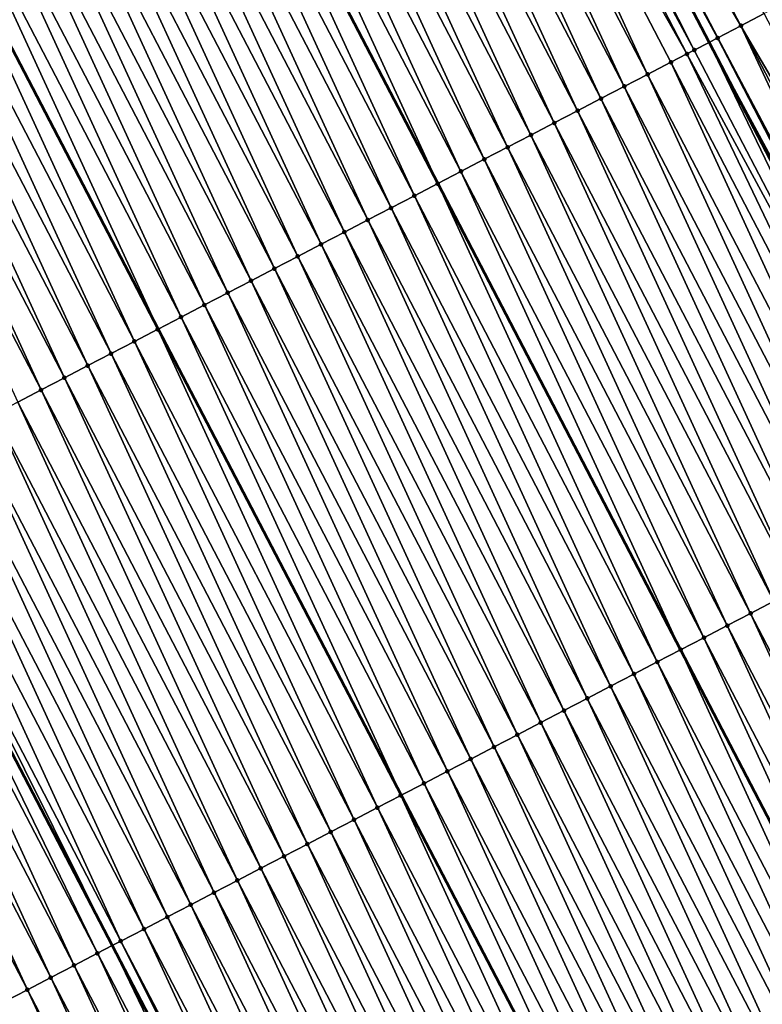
# Model space of a CAD drawing. Header units: feet. Extents: x 2007189 to 2022806, y 818621 to 837694.
# Tile 155 of 256: x 2012386 to 2012414, y 824883 to 824920. Entities that reach past the tile are written whole.
import ezdxf

# ---------------------------------------------------------------- set-up
doc = ezdxf.new("R2010")
doc.units = ezdxf.units.FT
doc.header["$MEASUREMENT"] = 0
for name, color, linetype, lineweight in [('EP_Travel Lane', 172, 'Continuous', 53), ('Road Shots', 141, 'Continuous', 100), ('Road X-Section', 40, 'Continuous', 13), ('STRIPING', 60, 'Continuous', 53)]:
    doc.layers.add(name, color=color, linetype=linetype, lineweight=lineweight)
doc.layers.add('I-77-MM17-21_SB-Surface-TIN', color=7, linetype='Continuous')

msp = doc.modelspace()

# ---------------------------------------------------------------- linework, layer by layer
at = {"layer": 'EP_Travel Lane'}
for points in [[(2012334.261146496, 824991.5414733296, 321.5461022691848), (2012343.499258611, 824973.8050532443, 321.2690840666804), (2012352.737434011, 824956.0685116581, 321.0022149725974), (2012361.975467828, 824938.3322418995, 320.7126199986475), (2012371.213659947, 824920.5956682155, 320.448443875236), (2012380.451794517, 824902.8592050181, 320.1750260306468), (2012389.689958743, 824885.1226848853, 319.9063696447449), (2012398.927849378, 824867.3866900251, 319.5937833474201), (2012408.184139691, 824849.6406150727, 319.2854879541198), (2012417.436144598, 824831.911855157, 318.9825831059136), (2012426.688218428, 824814.1829631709, 318.6900806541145), (2012435.940216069, 824796.4542171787, 318.3860806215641), (2012445.192345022, 824778.7252195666, 318.1018990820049)], [(2012375.431413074, 824990.4303542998, 321.7122245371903), (2012384.669787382, 824972.6934292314, 321.4774082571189), (2012393.908366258, 824954.9561114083, 321.2754336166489), (2012403.146667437, 824937.2193267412, 321.0288704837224), (2012412.384729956, 824919.4830002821, 320.7439888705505), (2012421.622775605, 824901.7467062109, 320.4563986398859), (2012430.860750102, 824884.0105487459, 320.1573852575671), (2012440.104059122, 824866.2892227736, 319.8585158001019), (2012449.356136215, 824848.560324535, 319.5665076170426), (2012458.608219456, 824830.831414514, 319.2754285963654), (2012467.860452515, 824813.1022174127, 319.0069628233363), (2012477.112585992, 824795.3732111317, 318.7234668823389), (2012486.364518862, 824777.6445892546, 318.4096907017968)]]:
    msp.add_polyline3d(points, dxfattribs=at)
at = {"layer": 'I-77-MM17-21_SB-Surface-TIN', "color": 128, "linetype": 'Continuous', "lineweight": -3}
for points in [[(2012413.595169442, 824920.114081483, 320.7033900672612), (2012404.357101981, 824937.8504169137, 320.9875121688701), (2012403.470441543, 824937.3879955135, 321.026945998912)], [(2012413.595169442, 824920.114081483, 320.7033900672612), (2012414.48190014, 824920.576367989, 320.6752373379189), (2012404.357101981, 824937.8504169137, 320.9875121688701)], [(2012412.708523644, 824919.6516319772, 320.7451743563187), (2012403.470441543, 824937.3879955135, 321.026945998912), (2012403.146667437, 824937.2193267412, 321.0288704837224)], [(2012412.708523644, 824919.6516319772, 320.7451743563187), (2012412.710994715, 824919.6529189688, 320.7451795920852), (2012403.470441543, 824937.3879955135, 321.026945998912)], [(2012413.595169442, 824920.114081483, 320.7033900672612), (2012403.470441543, 824937.3879955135, 321.026945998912), (2012412.710994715, 824919.6529189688, 320.7451795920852)], [(2012411.821597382, 824919.189720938, 320.7419271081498), (2012402.583557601, 824936.9260032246, 321.0304936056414), (2012402.333365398, 824936.7957140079, 321.0288646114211)], [(2012411.821597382, 824919.189720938, 320.7419271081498), (2012402.812138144, 824937.0450550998, 321.0308588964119), (2012402.583557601, 824936.9260032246, 321.0304936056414)], [(2012402.812138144, 824937.0450550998, 321.0308588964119), (2012412.384729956, 824919.4830002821, 320.7439888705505), (2012403.146667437, 824937.2193267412, 321.0288704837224)], [(2012411.821597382, 824919.189720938, 320.7419271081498), (2012412.384729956, 824919.4830002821, 320.7439888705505), (2012402.812138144, 824937.0450550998, 321.0308588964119)], [(2012412.708523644, 824919.6516319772, 320.7451743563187), (2012403.146667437, 824937.2193267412, 321.0288704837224), (2012412.384729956, 824919.4830002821, 320.7439888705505)], [(2012411.540241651, 824919.0432163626, 320.7392235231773), (2012402.333365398, 824936.7957140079, 321.0288646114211), (2012401.696554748, 824936.4642392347, 321.0149487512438)], [(2012411.540241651, 824919.0432163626, 320.7392235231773), (2012411.821597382, 824919.189720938, 320.7419271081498), (2012402.333365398, 824936.7957140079, 321.0288646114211)], [(2012410.047599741, 824918.266177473, 320.7121323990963), (2012401.696554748, 824936.4642392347, 321.0149487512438), (2012400.80953048, 824936.0025163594, 320.9959654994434)], [(2012410.047599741, 824918.266177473, 320.7121323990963), (2012410.934612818, 824918.7279218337, 320.7293188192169), (2012401.696554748, 824936.4642392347, 321.0149487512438)], [(2012410.934612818, 824918.7279218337, 320.7293188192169), (2012411.540241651, 824919.0432163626, 320.7392235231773), (2012401.696554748, 824936.4642392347, 321.0149487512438)], [(2012409.160577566, 824917.8044505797, 320.693485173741), (2012400.80953048, 824936.0025163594, 320.9959654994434), (2012399.922494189, 824935.5408165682, 320.9750517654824)], [(2012410.047599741, 824918.266177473, 320.7121323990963), (2012400.80953048, 824936.0025163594, 320.9959654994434), (2012409.160577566, 824917.8044505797, 320.693485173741)], [(2012408.27356712, 824917.3427011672, 320.6767212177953), (2012399.922494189, 824935.5408165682, 320.9750517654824), (2012399.035486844, 824935.0790612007, 320.9587857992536)], [(2012408.27356712, 824917.3427011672, 320.6767212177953), (2012409.160577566, 824917.8044505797, 320.693485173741), (2012399.922494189, 824935.5408165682, 320.9750517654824)], [(2012407.386571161, 824916.8809239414, 320.6622832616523), (2012399.035486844, 824935.0790612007, 320.9587857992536), (2012398.148478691, 824934.6173073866, 320.9423899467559)], [(2012407.386571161, 824916.8809239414, 320.6622832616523), (2012408.27356712, 824917.3427011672, 320.6767212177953), (2012399.035486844, 824935.0790612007, 320.9587857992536)], [(2012406.499582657, 824916.4191324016, 320.649042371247), (2012398.148478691, 824934.6173073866, 320.9423899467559), (2012397.261476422, 824934.1555422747, 320.9269389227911)], [(2012406.499582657, 824916.4191324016, 320.649042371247), (2012407.386571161, 824916.8809239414, 320.6622832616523), (2012398.148478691, 824934.6173073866, 320.9423899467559)], [(2012405.612573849, 824915.9573798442, 320.6325414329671), (2012397.261476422, 824934.1555422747, 320.9269389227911), (2012396.374452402, 824933.6938189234, 320.9079954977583)], [(2012405.612573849, 824915.9573798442, 320.6325414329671), (2012406.499582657, 824916.4191324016, 320.649042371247), (2012397.261476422, 824934.1555422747, 320.9269389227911)], [(2012404.725549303, 824915.4956575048, 320.613513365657), (2012396.374452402, 824933.6938189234, 320.9079954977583), (2012395.487421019, 824933.2321097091, 320.8878697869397)], [(2012404.725549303, 824915.4956575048, 320.613513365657), (2012405.612573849, 824915.9573798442, 320.6325414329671), (2012396.374452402, 824933.6938189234, 320.9079954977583)], [(2012403.838544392, 824915.033897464, 320.5976382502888), (2012395.487421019, 824933.2321097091, 320.8878697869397), (2012394.600402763, 824932.7703752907, 320.8698518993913)], [(2012403.838544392, 824915.033897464, 320.5976382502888), (2012404.725549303, 824915.4956575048, 320.613513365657), (2012395.487421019, 824933.2321097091, 320.8878697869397)], [(2012402.951543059, 824914.5721305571, 320.5823373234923), (2012394.600402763, 824932.7703752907, 320.8698518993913), (2012393.713400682, 824932.308609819, 320.8544309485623)], [(2012402.951543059, 824914.5721305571, 320.5823373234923), (2012403.838544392, 824915.033897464, 320.5976382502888), (2012394.600402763, 824932.7703752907, 320.8698518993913)], [(2012393.713400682, 824932.308609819, 320.8544309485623), (2012392.826371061, 824931.8468945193, 320.8347659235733), (2012402.06452186, 824914.1103990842, 320.5640248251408)], [(2012402.951543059, 824914.5721305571, 320.5823373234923), (2012393.713400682, 824932.308609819, 320.8544309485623), (2012402.06452186, 824914.1103990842, 320.5640248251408)], [(2012401.17750139, 824913.6486716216, 320.5454734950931), (2012392.826371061, 824931.8468945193, 320.8347659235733), (2012391.939382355, 824931.3851060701, 320.8213148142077)], [(2012401.17750139, 824913.6486716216, 320.5454734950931), (2012402.06452186, 824914.1103990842, 320.5640248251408), (2012392.826371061, 824931.8468945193, 320.8347659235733)], [(2012400.290449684, 824913.1870014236, 320.5220848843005), (2012391.939382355, 824931.3851060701, 320.8213148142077), (2012391.052341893, 824930.9234142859, 320.7997314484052)], [(2012400.290449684, 824913.1870014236, 320.5220848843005), (2012401.17750139, 824913.6486716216, 320.5454734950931), (2012391.939382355, 824931.3851060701, 320.8213148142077)], [(2012399.403412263, 824912.7253038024, 320.5009896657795), (2012391.052341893, 824930.9234142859, 320.7997314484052), (2012390.165299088, 824930.461727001, 320.7777718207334)], [(2012399.403412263, 824912.7253038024, 320.5009896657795), (2012400.290449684, 824913.1870014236, 320.5220848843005), (2012391.052341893, 824930.9234142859, 320.7997314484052)], [(2012398.516398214, 824912.2635613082, 320.4836471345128), (2012390.165299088, 824930.461727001, 320.7777718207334), (2012389.278272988, 824930.0000076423, 320.7584944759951)], [(2012398.516398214, 824912.2635613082, 320.4836471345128), (2012399.403412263, 824912.7253038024, 320.5009896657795), (2012390.165299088, 824930.461727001, 320.7777718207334)], [(2012397.62939925, 824911.8017898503, 320.4687268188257), (2012389.278272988, 824930.0000076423, 320.7584944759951), (2012388.391274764, 824929.5382347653, 320.7436928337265)], [(2012397.62939925, 824911.8017898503, 320.4687268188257), (2012398.516398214, 824912.2635613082, 320.4836471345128), (2012389.278272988, 824930.0000076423, 320.7584944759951)], [(2012396.742425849, 824911.3399693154, 320.4579107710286), (2012388.391274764, 824929.5382347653, 320.7436928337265), (2012387.504286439, 824929.0764428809, 320.7304807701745)], [(2012396.742425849, 824911.3399693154, 320.4579107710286), (2012397.62939925, 824911.8017898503, 320.4687268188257), (2012388.391274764, 824929.5382347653, 320.7436928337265)], [(2012395.855423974, 824910.878203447, 320.4425230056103), (2012387.504286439, 824929.0764428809, 320.7304807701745), (2012386.61727326, 824928.6146987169, 320.7132778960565)], [(2012395.855423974, 824910.878203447, 320.4425230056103), (2012396.742425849, 824911.3399693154, 320.4579107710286), (2012387.504286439, 824929.0764428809, 320.7304807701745)], [(2012394.96841404, 824910.4164530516, 320.4258412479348), (2012386.61727326, 824928.6146987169, 320.7132778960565), (2012385.73025696, 824928.152960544, 320.6955739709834)], [(2012394.96841404, 824910.4164530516, 320.4258412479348), (2012395.855423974, 824910.878203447, 320.4425230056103), (2012386.61727326, 824928.6146987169, 320.7132778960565)], [(2012394.081399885, 824909.9547107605, 320.4084817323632), (2012385.73025696, 824928.152960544, 320.6955739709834), (2012384.843252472, 824927.691199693, 320.6797666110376)], [(2012394.081399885, 824909.9547107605, 320.4084817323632), (2012394.96841404, 824910.4164530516, 320.4258412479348), (2012385.73025696, 824928.152960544, 320.6955739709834)], [(2012393.194425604, 824909.4928919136, 320.397524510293), (2012384.843252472, 824927.691199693, 320.6797666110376), (2012383.956291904, 824927.2293545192, 320.6710111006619)], [(2012393.194425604, 824909.4928919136, 320.397524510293), (2012394.081399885, 824909.9547107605, 320.4084817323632), (2012384.843252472, 824927.691199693, 320.6797666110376)], [(2012392.30743441, 824909.0311055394, 320.3838516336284), (2012383.956291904, 824927.2293545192, 320.6710111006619), (2012383.069299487, 824926.7675704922, 320.6571419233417)], [(2012392.30743441, 824909.0311055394, 320.3838516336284), (2012393.194425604, 824909.4928919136, 320.397524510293), (2012383.956291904, 824927.2293545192, 320.6710111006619)], [(2012383.069299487, 824926.7675704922, 320.6571419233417), (2012382.196327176, 824926.3131793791, 320.6373216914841), (2012391.434446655, 824908.5767446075, 320.3615168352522)], [(2012392.30743441, 824909.0311055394, 320.3838516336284), (2012383.069299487, 824926.7675704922, 320.6571419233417), (2012391.434446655, 824908.5767446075, 320.3615168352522)], [(2012390.533484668, 824908.107470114, 320.3617475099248), (2012382.182268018, 824926.305861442, 320.637002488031), (2012381.295308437, 824925.8440143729, 320.6284054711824)], [(2012391.420387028, 824908.5694270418, 320.361157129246), (2012382.196327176, 824926.3131793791, 320.6373216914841), (2012382.182268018, 824926.305861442, 320.637002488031)], [(2012390.533484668, 824908.107470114, 320.3617475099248), (2012391.420387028, 824908.5694270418, 320.361157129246), (2012382.182268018, 824926.305861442, 320.637002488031)], [(2012391.420387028, 824908.5694270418, 320.361157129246), (2012391.434446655, 824908.5767446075, 320.3615168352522), (2012382.196327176, 824926.3131793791, 320.6373216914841)], [(2012389.646398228, 824907.6458666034, 320.332781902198), (2012381.295308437, 824925.8440143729, 320.6284054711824), (2012380.408251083, 824925.382355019, 320.604109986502)], [(2012389.646398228, 824907.6458666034, 320.332781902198), (2012390.533484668, 824908.107470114, 320.3617475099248), (2012381.295308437, 824925.8440143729, 320.6284054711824)], [(2012388.759357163, 824907.1841759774, 320.311101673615), (2012380.408251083, 824925.382355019, 320.604109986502), (2012379.521221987, 824924.9206414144, 320.5843514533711)], [(2012388.759357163, 824907.1841759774, 320.311101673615), (2012389.646398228, 824907.6458666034, 320.332781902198), (2012380.408251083, 824925.382355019, 320.604109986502)], [(2012387.872382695, 824906.7223574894, 320.3001144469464), (2012379.521221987, 824924.9206414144, 320.5843514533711), (2012378.634208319, 824924.4588981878, 320.5670701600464)], [(2012387.872382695, 824906.7223574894, 320.3001144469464), (2012388.759357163, 824907.1841759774, 320.311101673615), (2012379.521221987, 824924.9206414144, 320.5843514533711)], [(2012386.985413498, 824906.260528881, 320.2899735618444), (2012378.634208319, 824924.4588981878, 320.5670701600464), (2012377.747220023, 824923.9971062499, 320.5538625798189)], [(2012386.985413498, 824906.260528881, 320.2899735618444), (2012387.872382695, 824906.7223574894, 320.3001144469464), (2012378.634208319, 824924.4588981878, 320.5670701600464)], [(2012386.098441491, 824905.7987056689, 320.2793814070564), (2012386.985413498, 824906.260528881, 320.2899735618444), (2012377.747220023, 824923.9971062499, 320.5538625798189)], [(2012423.719993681, 824902.8399824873, 320.3953026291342), (2012414.48190014, 824920.576367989, 320.6752373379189), (2012413.595169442, 824920.114081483, 320.7033900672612)], [(2012422.078669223, 824901.9839867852, 320.4678524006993), (2012413.595169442, 824920.114081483, 320.7033900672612), (2012412.710994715, 824919.6529189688, 320.7451795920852)], [(2012422.078669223, 824901.9839867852, 320.4678524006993), (2012422.833262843, 824902.377696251, 320.423432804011), (2012413.595169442, 824920.114081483, 320.7033900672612)], [(2012422.833262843, 824902.377696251, 320.423432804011), (2012423.719993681, 824902.8399824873, 320.3953026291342), (2012413.595169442, 824920.114081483, 320.7033900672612)], [(2012421.059585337, 824901.4535381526, 320.445039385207), (2012412.384729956, 824919.4830002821, 320.7439888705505), (2012411.821597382, 824919.189720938, 320.7419271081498)], [(2012421.882159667, 824901.8817282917, 320.4616302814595), (2012412.708523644, 824919.6516319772, 320.7451743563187), (2012412.384729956, 824919.4830002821, 320.7439888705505)], [(2012421.882159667, 824901.8817282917, 320.4616302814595), (2012412.384729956, 824919.4830002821, 320.7439888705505), (2012421.622775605, 824901.7467062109, 320.4563986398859)], [(2012421.059585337, 824901.4535381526, 320.445039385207), (2012421.622775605, 824901.7467062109, 320.4563986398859), (2012412.384729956, 824919.4830002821, 320.7439888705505)], [(2012421.946613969, 824901.9152526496, 320.4647233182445), (2012412.710994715, 824919.6529189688, 320.7451795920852), (2012412.708523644, 824919.6516319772, 320.7451743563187)], [(2012421.882159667, 824901.8817282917, 320.4616302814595), (2012421.946613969, 824901.9152526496, 320.4647233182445), (2012412.708523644, 824919.6516319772, 320.7451743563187)], [(2012421.946613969, 824901.9152526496, 320.4647233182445), (2012422.05467955, 824901.971494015, 320.4676956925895), (2012412.710994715, 824919.6529189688, 320.7451795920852)], [(2012422.05467955, 824901.971494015, 320.4676956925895), (2012422.078669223, 824901.9839867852, 320.4678524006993), (2012412.710994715, 824919.6529189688, 320.7451795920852)], [(2012420.172648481, 824900.9916474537, 320.4400911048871), (2012411.540241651, 824919.0432163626, 320.7392235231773), (2012410.934612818, 824918.7279218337, 320.7293188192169)], [(2012421.059585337, 824901.4535381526, 320.445039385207), (2012411.821597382, 824919.189720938, 320.7419271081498), (2012411.540241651, 824919.0432163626, 320.7392235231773)], [(2012420.172648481, 824900.9916474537, 320.4400911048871), (2012421.059585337, 824901.4535381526, 320.445039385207), (2012411.540241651, 824919.0432163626, 320.7392235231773)], [(2012419.285645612, 824900.5298834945, 320.4245436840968), (2012410.934612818, 824918.7279218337, 320.7293188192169), (2012410.047599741, 824918.266177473, 320.7121323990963)], [(2012419.285645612, 824900.5298834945, 320.4245436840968), (2012420.172648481, 824900.9916474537, 320.4400911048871), (2012410.934612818, 824918.7279218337, 320.7293188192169)], [(2012418.398633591, 824900.0681371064, 320.407526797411), (2012410.047599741, 824918.266177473, 320.7121323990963), (2012409.160577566, 824917.8044505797, 320.693485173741)], [(2012418.398633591, 824900.0681371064, 320.407526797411), (2012419.285645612, 824900.5298834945, 320.4245436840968), (2012410.047599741, 824918.266177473, 320.7121323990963)], [(2012417.511624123, 824899.6063858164, 320.3909198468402), (2012409.160577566, 824917.8044505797, 320.693485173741), (2012408.27356712, 824917.3427011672, 320.6767212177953)], [(2012417.511624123, 824899.6063858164, 320.3909198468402), (2012418.398633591, 824900.0681371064, 320.407526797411), (2012409.160577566, 824917.8044505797, 320.693485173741)], [(2012416.624619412, 824899.1446253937, 320.3750766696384), (2012408.27356712, 824917.3427011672, 320.6767212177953), (2012407.386571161, 824916.8809239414, 320.6622832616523)], [(2012416.624619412, 824899.1446253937, 320.3750766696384), (2012417.511624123, 824899.6063858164, 320.3909198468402), (2012408.27356712, 824917.3427011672, 320.6767212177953)], [(2012415.737624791, 824898.6828455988, 320.3608535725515), (2012407.386571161, 824916.8809239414, 320.6622832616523), (2012406.499582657, 824916.4191324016, 320.649042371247)], [(2012415.737624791, 824898.6828455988, 320.3608535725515), (2012416.624619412, 824899.1446253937, 320.3750766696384), (2012407.386571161, 824916.8809239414, 320.6622832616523)], [(2012414.85061525, 824898.2210944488, 320.3442349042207), (2012406.499582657, 824916.4191324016, 320.649042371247), (2012405.612573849, 824915.9573798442, 320.6325414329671)], [(2012414.85061525, 824898.2210944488, 320.3442349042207), (2012415.737624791, 824898.6828455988, 320.3608535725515), (2012406.499582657, 824916.4191324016, 320.649042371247)], [(2012413.963596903, 824897.7593602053, 320.3262023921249), (2012405.612573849, 824915.9573798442, 320.6325414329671), (2012404.725549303, 824915.4956575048, 320.613513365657)], [(2012413.963596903, 824897.7593602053, 320.3262023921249), (2012414.85061525, 824898.2210944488, 320.3442349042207), (2012405.612573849, 824915.9573798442, 320.6325414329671)], [(2012413.076570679, 824897.2976410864, 320.306905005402), (2012404.725549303, 824915.4956575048, 320.613513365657), (2012403.838544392, 824915.033897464, 320.5976382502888)], [(2012413.076570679, 824897.2976410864, 320.306905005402), (2012413.963596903, 824897.7593602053, 320.3262023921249), (2012404.725549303, 824915.4956575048, 320.613513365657)], [(2012412.189562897, 824896.8358865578, 320.2905688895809), (2012403.838544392, 824915.033897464, 320.5976382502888), (2012402.951543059, 824914.5721305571, 320.5823373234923)], [(2012412.189562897, 824896.8358865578, 320.2905688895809), (2012413.076570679, 824897.2976410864, 320.306905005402), (2012403.838544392, 824915.033897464, 320.5976382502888)], [(2012402.951543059, 824914.5721305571, 320.5823373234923), (2012402.06452186, 824914.1103990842, 320.5640248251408), (2012411.302549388, 824896.3741403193, 320.2734911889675)], [(2012412.189562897, 824896.8358865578, 320.2905688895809), (2012402.951543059, 824914.5721305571, 320.5823373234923), (2012411.302549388, 824896.3741403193, 320.2734911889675)], [(2012410.415546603, 824895.9123789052, 320.2577792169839), (2012402.06452186, 824914.1103990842, 320.5640248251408), (2012401.17750139, 824913.6486716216, 320.5454734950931)], [(2012410.415546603, 824895.9123789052, 320.2577792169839), (2012411.302549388, 824896.3741403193, 320.2734911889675), (2012402.06452186, 824914.1103990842, 320.5640248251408)], [(2012409.528499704, 824895.4506994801, 320.2351622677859), (2012401.17750139, 824913.6486716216, 320.5454734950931), (2012400.290449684, 824913.1870014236, 320.5220848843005)], [(2012410.415546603, 824895.9123789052, 320.2577792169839), (2012401.17750139, 824913.6486716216, 320.5454734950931), (2012409.528499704, 824895.4506994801, 320.2351622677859)], [(2012408.641473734, 824894.988979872, 320.2159057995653), (2012400.290449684, 824913.1870014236, 320.5220848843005), (2012399.403412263, 824912.7253038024, 320.5009896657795)], [(2012408.641473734, 824894.988979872, 320.2159057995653), (2012409.528499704, 824895.4506994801, 320.2351622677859), (2012400.290449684, 824913.1870014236, 320.5220848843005)], [(2012407.754465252, 824894.5272266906, 320.1994570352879), (2012399.403412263, 824912.7253038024, 320.5009896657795), (2012398.516398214, 824912.2635613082, 320.4836471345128)], [(2012407.754465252, 824894.5272266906, 320.1994570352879), (2012408.641473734, 824894.988979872, 320.2159057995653), (2012399.403412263, 824912.7253038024, 320.5009896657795)], [(2012406.867470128, 824894.0654478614, 320.1851531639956), (2012398.516398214, 824912.2635613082, 320.4836471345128), (2012397.62939925, 824911.8017898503, 320.4687268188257)], [(2012406.867470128, 824894.0654478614, 320.1851531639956), (2012407.754465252, 824894.5272266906, 320.1994570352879), (2012398.516398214, 824912.2635613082, 320.4836471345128)], [(2012405.980495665, 824893.6036293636, 320.1741667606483), (2012397.62939925, 824911.8017898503, 320.4687268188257), (2012396.742425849, 824911.3399693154, 320.4579107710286)], [(2012405.980495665, 824893.6036293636, 320.1741667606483), (2012406.867470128, 824894.0654478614, 320.1851531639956), (2012397.62939925, 824911.8017898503, 320.4687268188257)], [(2012405.093497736, 824893.1418559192, 320.1594125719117), (2012396.742425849, 824911.3399693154, 320.4579107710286), (2012395.855423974, 824910.878203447, 320.4425230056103)], [(2012405.093497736, 824893.1418559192, 320.1594125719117), (2012405.980495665, 824893.6036293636, 320.1741667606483), (2012396.742425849, 824911.3399693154, 320.4579107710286)], [(2012404.206481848, 824892.6801169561, 320.1417747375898), (2012395.855423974, 824910.878203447, 320.4425230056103), (2012394.96841404, 824910.4164530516, 320.4258412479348)], [(2012404.206481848, 824892.6801169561, 320.1417747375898), (2012405.093497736, 824893.1418559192, 320.1594125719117), (2012395.855423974, 824910.878203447, 320.4425230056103)], [(2012403.31948415, 824892.2183430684, 320.1270576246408), (2012394.96841404, 824910.4164530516, 320.4258412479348), (2012394.081399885, 824909.9547107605, 320.4084817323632)], [(2012403.31948415, 824892.2183430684, 320.1270576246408), (2012404.206481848, 824892.6801169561, 320.1417747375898), (2012394.96841404, 824910.4164530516, 320.4258412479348)], [(2012402.432497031, 824891.7565488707, 320.1140390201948), (2012394.081399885, 824909.9547107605, 320.4084817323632), (2012393.194425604, 824909.4928919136, 320.397524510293)], [(2012402.432497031, 824891.7565488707, 320.1140390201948), (2012403.31948415, 824892.2183430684, 320.1270576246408), (2012394.081399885, 824909.9547107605, 320.4084817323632)], [(2012401.545525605, 824891.2947245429, 320.1035401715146), (2012393.194425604, 824909.4928919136, 320.397524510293), (2012392.30743441, 824909.0311055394, 320.3838516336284)], [(2012401.545525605, 824891.2947245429, 320.1035401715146), (2012402.432497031, 824891.7565488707, 320.1140390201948), (2012393.194425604, 824909.4928919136, 320.397524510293)], [(2012392.30743441, 824909.0311055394, 320.3838516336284), (2012391.434446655, 824908.5767446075, 320.3615168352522), (2012400.672540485, 824890.8403590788, 320.0815938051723)], [(2012401.545525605, 824891.2947245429, 320.1035401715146), (2012392.30743441, 824909.0311055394, 320.3838516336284), (2012400.672540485, 824890.8403590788, 320.0815938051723)], [(2012399.771550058, 824890.3711386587, 320.0772929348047), (2012391.420387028, 824908.5694270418, 320.361157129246), (2012390.533484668, 824908.107470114, 320.3617475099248)], [(2012400.658480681, 824890.8330413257, 320.0812403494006), (2012391.434446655, 824908.5767446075, 320.3615168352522), (2012391.420387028, 824908.5694270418, 320.361157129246)], [(2012399.771550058, 824890.3711386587, 320.0772929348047), (2012400.658480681, 824890.8330413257, 320.0812403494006), (2012391.420387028, 824908.5694270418, 320.361157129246)], [(2012400.658480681, 824890.8330413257, 320.0812403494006), (2012400.672540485, 824890.8403590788, 320.0815938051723), (2012391.434446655, 824908.5767446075, 320.3615168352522)], [(2012398.88449643, 824889.9094721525, 320.0535955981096), (2012390.533484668, 824908.107470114, 320.3617475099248), (2012389.646398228, 824907.6458666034, 320.332781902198)], [(2012398.88449643, 824889.9094721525, 320.0535955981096), (2012399.771550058, 824890.3711386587, 320.0772929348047), (2012390.533484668, 824908.107470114, 320.3617475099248)], [(2012397.997493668, 824889.4477079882, 320.038065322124), (2012389.646398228, 824907.6458666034, 320.332781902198), (2012388.759357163, 824907.1841759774, 320.311101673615)], [(2012397.997493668, 824889.4477079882, 320.038065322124), (2012398.88449643, 824889.9094721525, 320.0535955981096), (2012389.646398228, 824907.6458666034, 320.332781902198)], [(2012397.11050365, 824888.9859193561, 320.0245812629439), (2012388.759357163, 824907.1841759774, 320.311101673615), (2012387.872382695, 824906.7223574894, 320.3001144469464)], [(2012397.11050365, 824888.9859193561, 320.0245812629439), (2012397.997493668, 824889.4477079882, 320.038065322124), (2012388.759357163, 824907.1841759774, 320.311101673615)], [(2012396.223514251, 824888.524129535, 320.0111966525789), (2012387.872382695, 824906.7223574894, 320.3001144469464), (2012386.985413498, 824906.260528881, 320.2899735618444)], [(2012396.223514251, 824888.524129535, 320.0111966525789), (2012397.11050365, 824888.9859193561, 320.0245812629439), (2012387.872382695, 824906.7223574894, 320.3001144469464)], [(2012395.336535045, 824888.0623201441, 319.9994486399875), (2012386.985413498, 824906.260528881, 320.2899735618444), (2012386.098441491, 824905.7987056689, 320.2793814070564)], [(2012395.336535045, 824888.0623201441, 319.9994486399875), (2012396.223514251, 824888.524129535, 320.0111966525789), (2012386.985413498, 824906.260528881, 320.2899735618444)], [(2012394.449562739, 824887.6004975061, 319.9888084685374), (2012386.098441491, 824905.7987056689, 320.2793814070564), (2012385.211462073, 824905.3368966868, 320.267599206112)], [(2012394.449562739, 824887.6004975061, 319.9888084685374), (2012395.336535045, 824888.0623201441, 319.9994486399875), (2012386.098441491, 824905.7987056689, 320.2793814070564)], [(2012393.562586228, 824887.1386829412, 319.9774931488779), (2012385.211462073, 824905.3368966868, 320.267599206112), (2012384.324486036, 824904.8750812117, 320.256360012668)], [(2012393.562586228, 824887.1386829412, 319.9774931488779), (2012394.449562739, 824887.6004975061, 319.9888084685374), (2012385.211462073, 824905.3368966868, 320.267599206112)], [(2012392.675606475, 824886.6768745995, 319.9656573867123), (2012384.324486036, 824904.8750812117, 320.256360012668), (2012383.4374965, 824904.4132916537, 320.2429533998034)], [(2012392.675606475, 824886.6768745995, 319.9656573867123), (2012393.562586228, 824887.1386829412, 319.9774931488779), (2012384.324486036, 824904.8750812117, 320.256360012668)], [(2012391.788608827, 824886.2151006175, 319.9509481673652), (2012383.4374965, 824904.4132916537, 320.2429533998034), (2012382.550474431, 824903.9515645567, 320.2243232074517)], [(2012391.788608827, 824886.2151006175, 319.9509481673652), (2012392.675606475, 824886.6768745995, 319.9656573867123), (2012383.4374965, 824904.4132916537, 320.2429533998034)], [(2012390.901604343, 824885.7533397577, 319.9351415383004), (2012382.550474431, 824903.9515645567, 320.2243232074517), (2012381.663455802, 824903.4898308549, 320.2062453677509)], [(2012390.901604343, 824885.7533397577, 319.9351415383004), (2012391.788608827, 824886.2151006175, 319.9509481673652), (2012382.550474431, 824903.9515645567, 320.2243232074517)], [(2012390.014607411, 824885.2915643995, 319.9205474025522), (2012381.663455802, 824903.4898308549, 320.2062453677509), (2012380.776428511, 824903.0281137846, 320.1867766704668)], [(2012390.014607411, 824885.2915643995, 319.9205474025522), (2012390.901604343, 824885.7533397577, 319.9351415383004), (2012381.663455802, 824903.4898308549, 320.2062453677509)], [(2012380.394571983, 824902.8294318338, 320.1729547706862), (2012389.689958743, 824885.1226848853, 319.9063696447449), (2012380.451794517, 824902.8592050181, 320.1750260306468)], [(2012380.776428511, 824903.0281137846, 320.1867766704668), (2012380.451794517, 824902.8592050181, 320.1750260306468), (2012389.689958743, 824885.1226848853, 319.9063696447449)], [(2012390.014607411, 824885.2915643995, 319.9205474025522), (2012380.776428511, 824903.0281137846, 320.1867766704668), (2012389.689958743, 824885.1226848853, 319.9063696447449)], [(2012388.240360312, 824884.3684998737, 319.8506993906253), (2012379.889350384, 824902.5664943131, 320.1591458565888), (2012379.00224268, 824902.1049316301, 320.1267658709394)], [(2012389.127460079, 824884.8300777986, 319.8818047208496), (2012380.394571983, 824902.8294318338, 320.1729547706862), (2012379.889350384, 824902.5664943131, 320.1591458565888)], [(2012388.240360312, 824884.3684998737, 319.8506993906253), (2012389.127460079, 824884.8300777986, 319.8818047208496), (2012379.889350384, 824902.5664943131, 320.1591458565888)], [(2012389.127460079, 824884.8300777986, 319.8818047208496), (2012389.689958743, 824885.1226848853, 319.9063696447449), (2012380.394571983, 824902.8294318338, 320.1729547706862)], [(2012387.353176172, 824883.9070839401, 319.8060468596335), (2012379.00224268, 824902.1049316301, 320.1267658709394), (2012378.115092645, 824901.6434502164, 320.0875893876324)], [(2012387.353176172, 824883.9070839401, 319.8060468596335), (2012388.240360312, 824884.3684998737, 319.8506993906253), (2012379.00224268, 824902.1049316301, 320.1267658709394)], [(2012386.466080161, 824883.445498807, 319.7755443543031), (2012378.115092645, 824901.6434502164, 320.0875893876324), (2012377.228032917, 824901.1817954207, 320.0629126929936)], [(2012386.466080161, 824883.445498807, 319.7755443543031), (2012387.353176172, 824883.9070839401, 319.8060468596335), (2012378.115092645, 824901.6434502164, 320.0875893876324)], [(2012385.57902616, 824882.9838330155, 319.7517872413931), (2012386.466080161, 824883.445498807, 319.7755443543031), (2012377.228032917, 824901.1817954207, 320.0629126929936)], [(2012423.201638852, 824880.0230737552, 320.0379844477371), (2012414.85061525, 824898.2210944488, 320.3442349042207), (2012413.963596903, 824897.7593602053, 320.3262023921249)], [(2012422.314638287, 824879.5613053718, 320.0228069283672), (2012413.963596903, 824897.7593602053, 320.3262023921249), (2012413.076570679, 824897.2976410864, 320.306905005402)], [(2012422.314638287, 824879.5613053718, 320.0228069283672), (2012423.201638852, 824880.0230737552, 320.0379844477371), (2012413.963596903, 824897.7593602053, 320.3262023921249)], [(2012421.427645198, 824879.0995226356, 320.0088297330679), (2012413.076570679, 824897.2976410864, 320.306905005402), (2012412.189562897, 824896.8358865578, 320.2905688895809)], [(2012421.427645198, 824879.0995226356, 320.0088297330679), (2012422.314638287, 824879.5613053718, 320.0228069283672), (2012413.076570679, 824897.2976410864, 320.306905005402)], [(2012412.189562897, 824896.8358865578, 320.2905688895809), (2012411.302549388, 824896.3741403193, 320.2734911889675), (2012420.540629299, 824878.637780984, 319.9913683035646)], [(2012421.427645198, 824879.0995226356, 320.0088297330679), (2012412.189562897, 824896.8358865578, 320.2905688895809), (2012420.540629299, 824878.637780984, 319.9913683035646)], [(2012419.65361981, 824878.1760324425, 319.9745797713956), (2012411.302549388, 824896.3741403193, 320.2734911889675), (2012410.415546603, 824895.9123789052, 320.2577792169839)], [(2012419.65361981, 824878.1760324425, 319.9745797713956), (2012420.540629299, 824878.637780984, 319.9913683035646), (2012411.302549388, 824896.3741403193, 320.2734911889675)], [(2012418.766553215, 824877.7143908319, 319.9488003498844), (2012410.415546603, 824895.9123789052, 320.2577792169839), (2012409.528499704, 824895.4506994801, 320.2351622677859)], [(2012418.766553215, 824877.7143908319, 319.9488003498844), (2012419.65361981, 824878.1760324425, 319.9745797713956), (2012410.415546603, 824895.9123789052, 320.2577792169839)], [(2012417.879522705, 824877.2526799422, 319.9288146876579), (2012409.528499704, 824895.4506994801, 320.2351622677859), (2012408.641473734, 824894.988979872, 320.2159057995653)], [(2012417.879522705, 824877.2526799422, 319.9288146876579), (2012418.766553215, 824877.7143908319, 319.9488003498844), (2012409.528499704, 824895.4506994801, 320.2351622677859)], [(2012416.992512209, 824876.7909306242, 319.9120427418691), (2012408.641473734, 824894.988979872, 320.2159057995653), (2012407.754465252, 824894.5272266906, 320.1994570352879)], [(2012416.992512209, 824876.7909306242, 319.9120427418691), (2012417.879522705, 824877.2526799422, 319.9288146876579), (2012408.641473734, 824894.988979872, 320.2159057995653)], [(2012416.105513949, 824876.3291578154, 319.8972353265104), (2012407.754465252, 824894.5272266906, 320.1994570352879), (2012406.867470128, 824894.0654478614, 320.1851531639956)], [(2012416.105513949, 824876.3291578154, 319.8972353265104), (2012416.992512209, 824876.7909306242, 319.9120427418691), (2012407.754465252, 824894.5272266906, 320.1994570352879)], [(2012415.218537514, 824875.8673431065, 319.8859319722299), (2012406.867470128, 824894.0654478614, 320.1851531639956), (2012405.980495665, 824893.6036293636, 320.1741667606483)], [(2012415.218537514, 824875.8673431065, 319.8859319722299), (2012416.105513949, 824876.3291578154, 319.8972353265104), (2012406.867470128, 824894.0654478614, 320.1851531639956)], [(2012414.331509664, 824875.4056271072, 319.8663736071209), (2012405.980495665, 824893.6036293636, 320.1741667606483), (2012405.093497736, 824893.1418559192, 320.1594125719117)], [(2012414.331509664, 824875.4056271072, 319.8663736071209), (2012415.218537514, 824875.8673431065, 319.8859319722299), (2012405.980495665, 824893.6036293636, 320.1741667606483)], [(2012413.444523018, 824874.9438320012, 319.8534308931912), (2012405.093497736, 824893.1418559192, 320.1594125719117), (2012404.206481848, 824892.6801169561, 320.1417747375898)], [(2012413.444523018, 824874.9438320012, 319.8534308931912), (2012414.331509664, 824875.4056271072, 319.8663736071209), (2012405.093497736, 824893.1418559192, 320.1594125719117)], [(2012412.557532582, 824874.4820441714, 319.8398796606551), (2012404.206481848, 824892.6801169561, 320.1417747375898), (2012403.31948415, 824892.2183430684, 320.1270576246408)], [(2012412.557532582, 824874.4820441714, 319.8398796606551), (2012413.444523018, 824874.9438320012, 319.8534308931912), (2012404.206481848, 824892.6801169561, 320.1417747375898)], [(2012411.670542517, 824874.0202556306, 319.8263878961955), (2012403.31948415, 824892.2183430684, 320.1270576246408), (2012402.432497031, 824891.7565488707, 320.1140390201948)], [(2012411.670542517, 824874.0202556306, 319.8263878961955), (2012412.557532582, 824874.4820441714, 319.8398796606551), (2012403.31948415, 824892.2183430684, 320.1270576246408)], [(2012410.783542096, 824873.5584869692, 319.8112336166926), (2012402.432497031, 824891.7565488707, 320.1140390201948), (2012401.545525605, 824891.2947245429, 320.1035401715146)], [(2012410.783542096, 824873.5584869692, 319.8112336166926), (2012411.670542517, 824874.0202556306, 319.8263878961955), (2012402.432497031, 824891.7565488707, 320.1140390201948)], [(2012401.545525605, 824891.2947245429, 320.1035401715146), (2012400.672540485, 824890.8403590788, 320.0815938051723), (2012409.910600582, 824873.104038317, 319.7962536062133)], [(2012410.783542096, 824873.5584869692, 319.8112336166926), (2012401.545525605, 824891.2947245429, 320.1035401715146), (2012409.910600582, 824873.104038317, 319.7962536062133)], [(2012409.009534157, 824872.6349632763, 319.7797852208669), (2012400.658480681, 824890.8330413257, 320.0812403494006), (2012399.771550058, 824890.3711386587, 320.0772929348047)], [(2012409.896541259, 824873.0967191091, 319.7960123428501), (2012400.672540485, 824890.8403590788, 320.0815938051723), (2012400.658480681, 824890.8330413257, 320.0812403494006)], [(2012409.896541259, 824873.0967191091, 319.7960123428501), (2012400.658480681, 824890.8330413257, 320.0812403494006), (2012409.009534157, 824872.6349632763, 319.7797852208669)], [(2012409.896541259, 824873.0967191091, 319.7960123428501), (2012409.910600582, 824873.104038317, 319.7962536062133), (2012400.672540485, 824890.8403590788, 320.0815938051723)], [(2012408.122483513, 824872.1732910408, 319.7565669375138), (2012399.771550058, 824890.3711386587, 320.0772929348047), (2012398.88449643, 824889.9094721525, 320.0535955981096)], [(2012408.122483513, 824872.1732910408, 319.7565669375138), (2012409.009534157, 824872.6349632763, 319.7797852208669), (2012399.771550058, 824890.3711386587, 320.0772929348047)], [(2012407.235488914, 824871.711511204, 319.742347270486), (2012398.88449643, 824889.9094721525, 320.0535955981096), (2012397.997493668, 824889.4477079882, 320.038065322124)], [(2012407.235488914, 824871.711511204, 319.742347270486), (2012408.122483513, 824872.1732910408, 319.7565669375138), (2012398.88449643, 824889.9094721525, 320.0535955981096)], [(2012406.348487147, 824871.2497451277, 319.726976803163), (2012397.997493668, 824889.4477079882, 320.038065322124), (2012397.11050365, 824888.9859193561, 320.0245812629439)], [(2012406.348487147, 824871.2497451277, 319.726976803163), (2012407.235488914, 824871.711511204, 319.742347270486), (2012397.997493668, 824889.4477079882, 320.038065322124)], [(2012405.461490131, 824870.7879699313, 319.7123690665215), (2012397.11050365, 824888.9859193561, 320.0245812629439), (2012396.223514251, 824888.524129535, 320.0111966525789)], [(2012405.461490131, 824870.7879699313, 319.7123690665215), (2012406.348487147, 824871.2497451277, 319.726976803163), (2012397.11050365, 824888.9859193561, 320.0245812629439)], [(2012404.574515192, 824870.3261523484, 319.7013060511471), (2012396.223514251, 824888.524129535, 320.0111966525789), (2012395.336535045, 824888.0623201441, 319.9994486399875)], [(2012404.574515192, 824870.3261523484, 319.7013060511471), (2012405.461490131, 824870.7879699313, 319.7123690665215), (2012396.223514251, 824888.524129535, 320.0111966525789)], [(2012403.687542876, 824869.8643297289, 319.6906642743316), (2012395.336535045, 824888.0623201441, 319.9994486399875), (2012394.449562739, 824887.6004975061, 319.9888084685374)], [(2012403.687542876, 824869.8643297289, 319.6906642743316), (2012404.574515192, 824870.3261523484, 319.7013060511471), (2012395.336535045, 824888.0623201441, 319.9994486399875)], [(2012402.800568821, 824869.4025104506, 319.6797430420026), (2012394.449562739, 824887.6004975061, 319.9888084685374), (2012393.562586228, 824887.1386829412, 319.9774931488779)], [(2012402.800568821, 824869.4025104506, 319.6797430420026), (2012403.687542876, 824869.8643297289, 319.6906642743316), (2012394.449562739, 824887.6004975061, 319.9888084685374)], [(2012401.913556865, 824868.9407639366, 319.6627366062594), (2012393.562586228, 824887.1386829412, 319.9774931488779), (2012392.675606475, 824886.6768745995, 319.9656573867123)], [(2012401.913556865, 824868.9407639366, 319.6627366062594), (2012402.800568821, 824869.4025104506, 319.6797430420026), (2012393.562586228, 824887.1386829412, 319.9774931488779)], [(2012401.02655318, 824868.4790015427, 319.6470581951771), (2012392.675606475, 824886.6768745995, 319.9656573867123), (2012391.788608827, 824886.2151006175, 319.9509481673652)], [(2012401.02655318, 824868.4790015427, 319.6470581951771), (2012401.913556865, 824868.9407639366, 319.6627366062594), (2012392.675606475, 824886.6768745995, 319.9656573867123)], [(2012400.139540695, 824868.0172560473, 319.6299665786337), (2012391.788608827, 824886.2151006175, 319.9509481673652), (2012390.901604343, 824885.7533397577, 319.9351415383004)], [(2012400.139540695, 824868.0172560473, 319.6299665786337), (2012401.02655318, 824868.4790015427, 319.6470581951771), (2012391.788608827, 824886.2151006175, 319.9509481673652)], [(2012399.299207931, 824867.579919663, 319.6065780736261), (2012390.901604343, 824885.7533397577, 319.9351415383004), (2012390.014607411, 824885.2915643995, 319.9205474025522)], [(2012399.299207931, 824867.579919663, 319.6065780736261), (2012400.139540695, 824868.0172560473, 319.6299665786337), (2012390.901604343, 824885.7533397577, 319.9351415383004)], [(2012390.014607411, 824885.2915643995, 319.9205474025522), (2012389.689958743, 824885.1226848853, 319.9063696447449), (2012398.927849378, 824867.3866900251, 319.5937833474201)], [(2012399.252476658, 824867.5556095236, 319.6045980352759), (2012390.014607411, 824885.2915643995, 319.9205474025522), (2012398.927849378, 824867.3866900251, 319.5937833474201)], [(2012399.252476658, 824867.5556095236, 319.6045980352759), (2012399.299207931, 824867.579919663, 319.6065780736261), (2012390.014607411, 824885.2915643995, 319.9205474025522)], [(2012398.365386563, 824867.0940130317, 319.5750453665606), (2012389.689958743, 824885.1226848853, 319.9063696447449), (2012389.127460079, 824884.8300777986, 319.8818047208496)], [(2012398.365386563, 824867.0940130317, 319.5750453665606), (2012398.927849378, 824867.3866900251, 319.5937833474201), (2012389.689958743, 824885.1226848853, 319.9063696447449)], [(2012397.478279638, 824866.6324488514, 319.5427905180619), (2012389.127460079, 824884.8300777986, 319.8818047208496), (2012388.240360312, 824884.3684998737, 319.8506993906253)], [(2012397.478279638, 824866.6324488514, 319.5427905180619), (2012398.365386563, 824867.0940130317, 319.5750453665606), (2012389.127460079, 824884.8300777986, 319.8818047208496)], [(2012396.591136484, 824866.1709542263, 319.5047188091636), (2012388.240360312, 824884.3684998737, 319.8506993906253), (2012387.353176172, 824883.9070839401, 319.8060468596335)], [(2012396.591136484, 824866.1709542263, 319.5047188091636), (2012397.478279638, 824866.6324488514, 319.5427905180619), (2012388.240360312, 824884.3684998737, 319.8506993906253)], [(2012395.704037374, 824865.709375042, 319.4737187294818), (2012387.353176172, 824883.9070839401, 319.8060468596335), (2012386.466080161, 824883.445498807, 319.7755443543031)], [(2012395.704037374, 824865.709375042, 319.4737187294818), (2012396.591136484, 824866.1709542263, 319.5047188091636), (2012387.353176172, 824883.9070839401, 319.8060468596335)], [(2012394.816961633, 824865.2477509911, 319.4464707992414), (2012386.466080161, 824883.445498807, 319.7755443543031), (2012385.57902616, 824882.9838330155, 319.7517872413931)], [(2012394.816961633, 824865.2477509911, 319.4464707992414), (2012395.704037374, 824865.709375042, 319.4737187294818), (2012386.466080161, 824883.445498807, 319.7755443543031)]]:
    msp.add_3dface(points, dxfattribs=at)
at = {"layer": 'Road Shots', "lineweight": 100}
for p in [(2012413.595169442, 824920.114081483, 320.7033900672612), (2012412.708523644, 824919.6516319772, 320.7451743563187), (2012412.710994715, 824919.6529189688, 320.7451795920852), (2012411.540241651, 824919.0432163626, 320.7392235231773), (2012411.821597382, 824919.189720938, 320.7419271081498), (2012410.934612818, 824918.7279218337, 320.7293188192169), (2012410.047599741, 824918.266177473, 320.7121323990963), (2012409.160577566, 824917.8044505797, 320.693485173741), (2012408.27356712, 824917.3427011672, 320.6767212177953), (2012407.386571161, 824916.8809239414, 320.6622832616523), (2012406.499582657, 824916.4191324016, 320.649042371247), (2012405.612573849, 824915.9573798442, 320.6325414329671), (2012404.725549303, 824915.4956575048, 320.613513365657), (2012403.838544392, 824915.033897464, 320.5976382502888), (2012402.951543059, 824914.5721305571, 320.5823373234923), (2012402.064522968, 824914.1103996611, 320.5640248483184), (2012401.17750139, 824913.6486716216, 320.5454734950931), (2012400.290449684, 824913.1870014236, 320.5220848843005), (2012399.403412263, 824912.7253038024, 320.5009896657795), (2012398.516398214, 824912.2635613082, 320.4836471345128), (2012397.62939925, 824911.8017898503, 320.4687268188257), (2012396.742425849, 824911.3399693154, 320.4579107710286), (2012395.855423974, 824910.878203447, 320.4425230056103), (2012394.96841404, 824910.4164530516, 320.4258412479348), (2012394.081399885, 824909.9547107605, 320.4084817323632), (2012393.194425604, 824909.4928919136, 320.397524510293), (2012392.30743441, 824909.0311055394, 320.3838516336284), (2012391.420387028, 824908.5694270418, 320.361157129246), (2012390.533484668, 824908.107470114, 320.3617475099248), (2012389.646398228, 824907.6458666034, 320.332781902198), (2012388.759357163, 824907.1841759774, 320.311101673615), (2012387.872382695, 824906.7223574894, 320.3001144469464), (2012386.985413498, 824906.260528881, 320.2899735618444), (2012413.963596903, 824897.7593602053, 320.3262023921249), (2012413.076570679, 824897.2976410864, 320.306905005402), (2012412.189562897, 824896.8358865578, 320.2905688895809), (2012411.302550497, 824896.3741408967, 320.2734912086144), (2012410.415546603, 824895.9123789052, 320.2577792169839), (2012409.528499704, 824895.4506994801, 320.2351622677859), (2012408.641473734, 824894.988979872, 320.2159057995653), (2012407.754465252, 824894.5272266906, 320.1994570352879), (2012406.867470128, 824894.0654478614, 320.1851531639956), (2012405.980495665, 824893.6036293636, 320.1741667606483), (2012405.093497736, 824893.1418559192, 320.1594125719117), (2012404.206481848, 824892.6801169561, 320.1417747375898), (2012403.31948415, 824892.2183430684, 320.1270576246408), (2012402.432497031, 824891.7565488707, 320.1140390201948), (2012401.545525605, 824891.2947245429, 320.1035401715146), (2012400.658480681, 824890.8330413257, 320.0812403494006), (2012399.771550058, 824890.3711386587, 320.0772929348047), (2012398.88449643, 824889.9094721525, 320.0535955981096), (2012397.997493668, 824889.4477079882, 320.038065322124), (2012397.11050365, 824888.9859193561, 320.0245812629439), (2012396.223514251, 824888.524129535, 320.0111966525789), (2012395.336535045, 824888.0623201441, 319.9994486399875), (2012394.449562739, 824887.6004975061, 319.9888084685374), (2012393.562586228, 824887.1386829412, 319.9774931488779), (2012392.675606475, 824886.6768745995, 319.9656573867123), (2012391.788608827, 824886.2151006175, 319.9509481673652), (2012390.901604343, 824885.7533397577, 319.9351415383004), (2012390.014607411, 824885.2915643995, 319.9205474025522), (2012389.127460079, 824884.8300777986, 319.8818047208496), (2012388.240360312, 824884.3684998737, 319.8506993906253), (2012387.353176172, 824883.9070839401, 319.8060468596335), (2012386.466080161, 824883.445498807, 319.7755443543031)]:
    msp.add_point(p, dxfattribs=at)
at = {"layer": 'Road X-Section', "extrusion": (-0.461907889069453, 0.8868254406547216, 0.01348109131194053), "elevation": -197965.248572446, "flags": 128}
msp.add_lwpolyline([(-2165899.505356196, 2989.825510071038), (-2165898.505356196, 2989.863931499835), (-2165897.505356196, 2989.90788097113), (-2165896.505356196, 2989.946080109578), (-2165895.505356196, 2989.986304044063), (-2165894.505356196, 2990.01925905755), (-2165893.505356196, 2990.046822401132), (-2165892.505356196, 2990.086259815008), (-2165891.763081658, 2990.090173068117), (-2165891.505356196, 2990.089807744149), (-2165891.223272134, 2990.088178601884), (-2165890.505356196, 2990.074261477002), (-2165889.505356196, 2990.05527649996), (-2165888.505356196, 2990.034360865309), (-2165887.505356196, 2990.018093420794), (-2165886.505356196, 2990.001696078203), (-2165885.505356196, 2989.986243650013), (-2165884.505356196, 2989.967298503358), (-2165883.505356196, 2989.947170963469), (-2165882.505356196, 2989.929151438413), (-2165881.505356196, 2989.91372908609), (-2165880.505356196, 2989.894062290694), (-2165879.505356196, 2989.880609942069), (-2165878.505356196, 2989.859024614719), (-2165877.505356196, 2989.837062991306), (-2165876.505356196, 2989.817783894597), (-2165875.505356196, 2989.802980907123), (-2165874.505356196, 2989.789767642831), (-2165873.505356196, 2989.772563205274), (-2165872.505356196, 2989.754857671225), (-2165871.505356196, 2989.739048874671), (-2165870.505356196, 2989.730292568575), (-2165869.505356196, 2989.71642213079), (-2165868.505356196, 2989.696280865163), (-2165867.505356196, 2989.687683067), (-2165866.505356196, 2989.66338537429), (-2165865.505356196, 2989.643625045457), (-2165864.505356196, 2989.626342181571), (-2165863.505356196, 2989.613133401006), (-2165862.505356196, 2989.602495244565), (-2165861.505356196, 2989.590295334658), (-2165860.505356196, 2989.58121994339), (-2165859.505356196, 2989.565683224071), (-2165858.505356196, 2989.545810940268), (-2165857.505356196, 2989.53499595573), (-2165856.559557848, 2989.522376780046), (-2165856.505356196, 2989.520851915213), (-2165855.505356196, 2989.484926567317), (-2165854.505356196, 2989.454259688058), (-2165853.505356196, 2989.415682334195), (-2165852.505356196, 2989.390049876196), (-2165851.505356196, 2989.36843054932)], dxfattribs=at)
at = {"layer": 'Road X-Section', "extrusion": (-0.4619078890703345, 0.8868254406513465, 0.0134810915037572), "elevation": -197985.2485769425, "flags": 128}
msp.add_lwpolyline([(-2165899.50535572, 2989.807489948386), (-2165898.505355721, 2989.847258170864), (-2165897.50535572, 2989.891000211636), (-2165896.505355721, 2989.931533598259), (-2165895.50535572, 2989.96845388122), (-2165894.505355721, 2990.004203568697), (-2165893.50535572, 2990.032358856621), (-2165892.508141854, 2990.074152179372), (-2165892.505355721, 2990.074146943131), (-2165891.505355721, 2990.070899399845), (-2165891.188141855, 2990.068195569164), (-2165890.505355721, 2990.058289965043), (-2165889.50535572, 2990.04110198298), (-2165888.505355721, 2990.022453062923), (-2165887.505355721, 2990.00568758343), (-2165886.50535572, 2989.991248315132), (-2165885.50535572, 2989.978006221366), (-2165884.50535572, 2989.961503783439), (-2165883.505355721, 2989.942473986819), (-2165882.505355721, 2989.926597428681), (-2165881.50535572, 2989.911295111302), (-2165880.505355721, 2989.892980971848), (-2165879.50535572, 2989.874427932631), (-2165878.50535572, 2989.85103719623), (-2165877.50535572, 2989.829940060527), (-2165876.505355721, 2989.812595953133), (-2165875.50535572, 2989.797674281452), (-2165874.50535572, 2989.786857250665), (-2165873.50535572, 2989.771468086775), (-2165872.505355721, 2989.754784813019), (-2165871.50535572, 2989.737423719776), (-2165870.505355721, 2989.72646550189), (-2165869.505355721, 2989.712791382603), (-2165868.50535572, 2989.690094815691), (-2165867.505355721, 2989.690685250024), (-2165866.505355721, 2989.661717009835), (-2165865.50535572, 2989.640034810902), (-2165864.505355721, 2989.629046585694), (-2165863.50535572, 2989.618904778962), (-2165862.50535572, 2989.608311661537), (-2165861.50535572, 2989.596528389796), (-2165860.505355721, 2989.585288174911), (-2165859.505355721, 2989.57188034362), (-2165858.50535572, 2989.553248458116), (-2165857.505355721, 2989.53516897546), (-2165856.50535572, 2989.515698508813), (-2165856.07490376, 2989.501875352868), (-2165855.50535572, 2989.488065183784), (-2165854.505355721, 2989.455682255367), (-2165853.505355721, 2989.416502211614), (-2165852.505355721, 2989.391823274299), (-2165851.50535572, 2989.37027644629)], dxfattribs=at)
at = {"layer": 'Road X-Section', "extrusion": (-0.4619078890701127, 0.8868254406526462, 0.01348109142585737), "elevation": -198005.2485754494, "flags": 128}
msp.add_lwpolyline([(-2165899.505355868, 2989.795778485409), (-2165898.505355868, 2989.838103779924), (-2165897.505355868, 2989.883371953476), (-2165896.505355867, 2989.925357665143), (-2165895.505355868, 2989.965828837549), (-2165894.505355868, 2989.993874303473), (-2165893.505355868, 2990.022007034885), (-2165892.654228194, 2990.066430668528), (-2165892.627180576, 2990.066273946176), (-2165892.505355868, 2990.063301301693), (-2165892.432704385, 2990.060207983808), (-2165891.505355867, 2990.043615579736), (-2165890.505355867, 2990.038666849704), (-2165889.505355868, 2990.023118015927), (-2165888.505355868, 2990.006099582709), (-2165887.505355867, 2989.989491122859), (-2165886.505355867, 2989.973646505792), (-2165885.505355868, 2989.959422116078), (-2165884.505355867, 2989.942801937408), (-2165883.505355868, 2989.924767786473), (-2165882.505355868, 2989.90546864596), (-2165881.505355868, 2989.889131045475), (-2165880.505355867, 2989.872051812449), (-2165879.505355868, 2989.856338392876), (-2165878.505355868, 2989.833719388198), (-2165877.505355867, 2989.814461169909), (-2165876.505355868, 2989.798010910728), (-2165875.505355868, 2989.783705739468), (-2165874.505355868, 2989.77271833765), (-2165873.505355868, 2989.757962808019), (-2165872.505355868, 2989.74032337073), (-2165871.505355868, 2989.725604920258), (-2165870.505355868, 2989.712585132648), (-2165869.505355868, 2989.70208532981), (-2165868.505355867, 2989.679783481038), (-2165867.505355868, 2989.67583570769), (-2165866.505355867, 2989.652136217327), (-2165865.505355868, 2989.636604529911), (-2165864.505355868, 2989.623119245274), (-2165863.505355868, 2989.609733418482), (-2165862.505355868, 2989.597984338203), (-2165861.505355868, 2989.587343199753), (-2165860.505355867, 2989.576026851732), (-2165859.505355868, 2989.564190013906), (-2165858.505355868, 2989.549479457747), (-2165857.505355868, 2989.533671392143), (-2165856.505355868, 2989.519075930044), (-2165855.505355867, 2989.480329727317), (-2165854.505355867, 2989.44922157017), (-2165853.505355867, 2989.404564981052), (-2165852.505355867, 2989.374059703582), (-2165851.505355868, 2989.350300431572)], dxfattribs=at)
at = {"layer": 'Road X-Section', "extrusion": (-0.4619078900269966, 0.8868254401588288, 0.0134810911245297), "elevation": -198025.2509085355, "flags": 128}
msp.add_lwpolyline([(-2165899.505142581, 2989.760405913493), (-2165898.505142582, 2989.80216489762), (-2165897.505142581, 2989.847136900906), (-2165896.505142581, 2989.890104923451), (-2165895.505142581, 2989.934841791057), (-2165894.505142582, 2989.97202978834), (-2165893.505142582, 2989.997317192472), (-2165892.505142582, 2990.023470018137), (-2165891.505142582, 2990.029176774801), (-2165891.404676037, 2990.029443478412), (-2165891.184676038, 2990.028085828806), (-2165890.505142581, 2990.018252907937), (-2165889.505142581, 2990.001638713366), (-2165888.505142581, 2989.985341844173), (-2165887.505142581, 2989.96892596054), (-2165886.505142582, 2989.953536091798), (-2165885.505142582, 2989.940036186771), (-2165884.505142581, 2989.92389322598), (-2165883.505142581, 2989.906141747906), (-2165882.505142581, 2989.890962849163), (-2165881.505142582, 2989.876984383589), (-2165880.505142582, 2989.859521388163), (-2165879.505142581, 2989.842731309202), (-2165878.505142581, 2989.816949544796), (-2165877.505142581, 2989.796962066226), (-2165876.505142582, 2989.780188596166), (-2165875.505142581, 2989.765379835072), (-2165874.505142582, 2989.754075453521), (-2165873.505142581, 2989.734515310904), (-2165872.505142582, 2989.72157142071), (-2165871.505142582, 2989.708018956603), (-2165870.505142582, 2989.694525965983), (-2165869.505142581, 2989.679370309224), (-2165868.505142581, 2989.664147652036), (-2165867.505142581, 2989.647919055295), (-2165866.505142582, 2989.624698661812), (-2165865.505142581, 2989.610477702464), (-2165864.505142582, 2989.595105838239), (-2165863.505142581, 2989.580496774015), (-2165862.505142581, 2989.569432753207), (-2165861.505142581, 2989.558790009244), (-2165860.505142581, 2989.54786778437), (-2165859.505142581, 2989.530859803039), (-2165858.505142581, 2989.515179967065), (-2165857.505142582, 2989.498086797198), (-2165856.557818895, 2989.47469616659), (-2165856.505142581, 2989.472715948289), (-2165855.505142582, 2989.44316059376), (-2165854.505142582, 2989.410902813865), (-2165853.505142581, 2989.372827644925), (-2165852.505142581, 2989.341824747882), (-2165851.505142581, 2989.314574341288)], dxfattribs=at)
at = {"layer": 'STRIPING'}
for points in [[(2012365.111524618, 824985.0571373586, 321.5837204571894), (2012374.349740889, 824967.3205162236, 321.3234921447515), (2012383.58814963, 824949.5835255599, 321.0941666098), (2012392.826371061, 824931.8468945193, 320.8347659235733), (2012402.06452186, 824914.1103990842, 320.5640248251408), (2012411.302549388, 824896.3741403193, 320.2734911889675), (2012420.540629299, 824878.637780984, 319.9913683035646), (2012429.788096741, 824860.9085276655, 319.6829122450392), (2012439.040197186, 824843.1795846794, 319.3944291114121), (2012448.292291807, 824825.4506528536, 319.1050669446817), (2012457.544425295, 824807.72164655, 318.8215715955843), (2012466.796577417, 824789.9926045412, 318.5408892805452)], [(2012354.481796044, 824979.5228152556, 321.4370103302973), (2012363.719970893, 824961.786274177, 321.1700927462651), (2012372.958230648, 824944.0495700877, 320.9168107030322), (2012382.196327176, 824926.3131793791, 320.6373216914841), (2012391.434446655, 824908.5767446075, 320.3615168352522), (2012400.672540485, 824890.8403590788, 320.0815938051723), (2012409.910600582, 824873.104038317, 319.7962536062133), (2012419.162426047, 824855.3664758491, 319.4906555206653), (2012428.414509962, 824837.6375645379, 319.199677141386), (2012437.666545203, 824819.9087464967, 318.9013504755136), (2012446.918614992, 824802.1798622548, 318.6082404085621), (2012456.170767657, 824784.4508192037, 318.3276392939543)]]:
    msp.add_polyline3d(points, dxfattribs=at)

doc.saveas('drawing.dxf')
